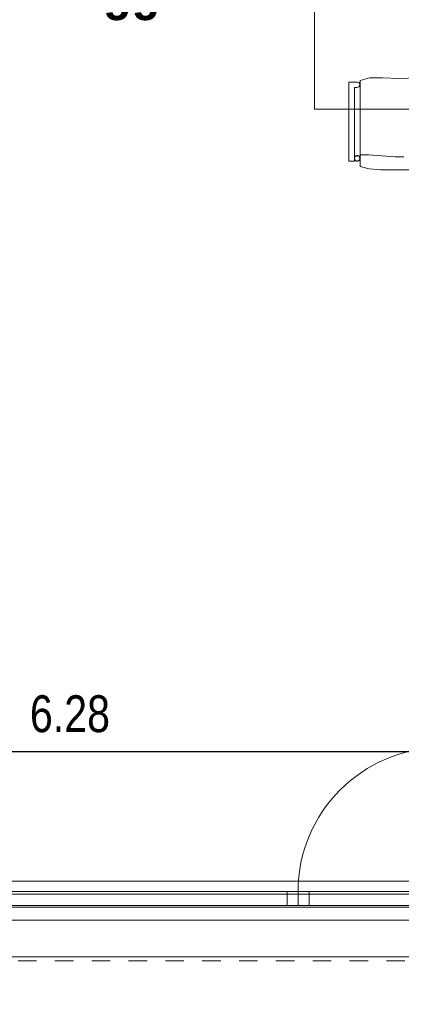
# Model space of a CAD drawing. Header units: metres. Extents: x -7.1 to 26.5, y -14.7 to 18.1.
# Tile 16 of 182: x 5.2 to 7.2, y -4.3 to 1. Entities that reach past the tile are written whole.
import ezdxf

# ---------------------------------------------------------------- set-up
doc = ezdxf.new("R2010")
doc.units = ezdxf.units.M
doc.header["$PDMODE"] = 65
doc.linetypes.add('AUSGEZOGEN', pattern=[0])
doc.linetypes.add('STRICHLINIE_S4', pattern=[0.0055, 0.0035, -0.001, 0, -0.001])
for name, color, linetype in [('XR$1$010 Fenster', 7, 'AUSGEZOGEN'), ('XR$1$030 Bodenaufbauten', 7, 'AUSGEZOGEN'), ('XR$1$065 Möbel Einrichtung', 7, 'AUSGEZOGEN'), ('XR$1$080 Raumdefinitionen Kontur', 7, 'AUSGEZOGEN'), ('XR$2$080 Raumdefinitionen Text_1', 7, 'AUSGEZOGEN'), ('XR$2$105 Bemassungen 100', 7, 'AUSGEZOGEN'), ('XR$3$035 Decken', 7, 'AUSGEZOGEN')]:
    doc.layers.add(name, color=color, linetype=linetype)
doc.styles.add('ARIAL', font='arial.ttf')
doc.dimstyles.new('DIMSTYLE_3', dxfattribs={"dimtxt": 0.2, "dimasz": 0.3, "dimexe": 0, "dimexo": 0, "dimgap": 0.1, "dimtad": 2, "dimrnd": 0.005, "dimzin": 4, "dimdsep": 46, "dimtxsty": 'ARIAL', "dimblk1": 'ALL_ML_STRICH', "dimblk2": 'ALL_ML_STRICH', "dimsah": 1, "dimcen": 0, "dimclrd": 7, "dimclre": 7, "dimclrt": 7, "dimadec": 0, "dimazin": 0, "dimtfac": 1, "dimtdec": 0, "dimtix": 1, "dimtmove": 2, "dimatfit": 3, "dimfxl": 0, "dimtzin": 0, "dimlwd": 0, "dimlwe": 18, "dimarcsym": 0})

# ---------------------------------------------------------------- blocks, each defined once
blk = doc.blocks.new('ALL_ML_STRICH')
at = {"color": 0, "linetype": 'ByBlock', "lineweight": -2}
for p, q in [((0, -0.5), (0, 0.5)), ((-0.3, -0.3), (0.3, 0.3)), ((-1, 0), (0.5, 0))]:
    blk.add_line(p, q, dxfattribs=at)
blk = doc.blocks.new('*D146')
at = {"layer": 'DEFPOINTS', "color": 7, "linetype": 'AUSGEZOGEN', "lineweight": 18, "transparency": 16777216}
for p in [(2.2818, -2.9416), (2.2818, -2.9416), (8.5618, -2.9416)]:
    blk.add_point(p, dxfattribs=at)
at = {"layer": 'XR$2$105 Bemassungen 100', "color": 7, "linetype": 'AUSGEZOGEN', "lineweight": -2, "transparency": 16777216}
for p, q in [((2.2818, -2.9416), (2.2818, -2.9416)), ((2.2818, -2.9416), (8.5618, -2.9416)), ((8.5618, -2.9416), (8.5618, -2.9416))]:
    blk.add_line(p, q, dxfattribs=at)
at = {"layer": 'XR$2$105 Bemassungen 100', "color": 7, "linetype": 'AUSGEZOGEN', "lineweight": 18, "transparency": 16777216, "xscale": 0.3, "yscale": 0.3, "zscale": 0.3, "rotation": 180}
blk.add_blockref('ALL_ML_STRICH', (2.2818, -2.9416), dxfattribs=at)
at = {"layer": 'XR$2$105 Bemassungen 100', "color": 7, "linetype": 'AUSGEZOGEN', "lineweight": 18, "transparency": 16777216, "xscale": 0.3, "yscale": 0.3, "zscale": 0.3}
blk.add_blockref('ALL_ML_STRICH', (8.5618, -2.9416), dxfattribs=at)
at = {"layer": 'XR$2$105 Bemassungen 100', "color": 7, "linetype": 'AUSGEZOGEN', "lineweight": 18, "transparency": 16777216, "insert": (5.4332, -2.7382), "char_height": 0.2, "width": 0.64, "attachment_point": 5, "style": 'ARIAL'}
blk.add_mtext('\\W0.80;\\A1;{\\A1;{6.28\\H0.132000;\\S^ ;}}', dxfattribs=at)

msp = doc.modelspace()

# ---------------------------------------------------------------- linework, layer by layer
at = {"layer": 'XR$1$010 Fenster', "color": 7, "linetype": 'AUSGEZOGEN', "lineweight": 13, "transparency": 33554687}
for p, q in [((6.6118, -3.7015), (3.9318, -3.7015)), ((6.6718, -3.7015), (6.6118, -3.7015)), ((6.6118, -3.7015), (6.6118, -3.7765)), ((6.7318, -3.7015), (6.6718, -3.7015)), ((6.6718, -3.7015), (6.6718, -3.7765)), ((6.6718, -3.7765), (6.6718, -3.7015)), ((7.4518, -3.7015), (6.7318, -3.7015)), ((6.7318, -3.7765), (6.7318, -3.7015)), ((3.9318, -3.7765), (6.6118, -3.7765)), ((6.6118, -3.7765), (6.6718, -3.7765)), ((6.6718, -3.7765), (6.7318, -3.7765)), ((6.7318, -3.7765), (7.4518, -3.7765))]:
    msp.add_line(p, q, dxfattribs=at)
msp.add_arc((7.4518, -3.7015), 0.78, 90, 180, dxfattribs=at)
at = {"layer": 'XR$1$030 Bodenaufbauten', "color": 254, "linetype": 'AUSGEZOGEN', "lineweight": 13, "transparency": 33554687}
msp.add_lwpolyline([(2.2618, -3.7865), (22.6418, -3.7865), (22.6418, 10.7535), (14.8918, 10.7535), (14.8918, 6.0735), (10.0118, 6.0735), (10.0118, 8.0099), (10.0118, 10.7535), (2.2618, 10.7535), (2.2618, -3.7865)], close=True, dxfattribs=at)
at = {"layer": 'XR$1$030 Bodenaufbauten', "color": 7, "linetype": 'AUSGEZOGEN', "lineweight": 18, "transparency": 33554687}
msp.add_lwpolyline([(1.9518, -6.6565), (22.9518, -6.6565), (22.9518, -3.8565), (1.9518, -3.8565), (1.9518, -6.6565)], close=True, dxfattribs=at)
at = {"layer": 'XR$1$065 Möbel Einrichtung', "color": 8, "linetype": 'AUSGEZOGEN', "lineweight": 13, "transparency": 33554687}
for p, q in [((6.7618, 0.5425), (6.7618, 1.4425)), ((7.0082, 0.6982), (7.0601, 0.7135)), ((7.0082, 0.2324), (7.0082, 0.6982)), ((7.0601, 0.7135), (7.1302, 0.7137)), ((7.1302, 0.7137), (7.2232, 0.7095)), ((7.2232, 0.7095), (7.3161, 0.7137)), ((6.9482, 0.6903), (6.9932, 0.6903)), ((6.9482, 0.261), (6.9482, 0.6903)), ((6.9932, 0.6608), (6.9782, 0.6608)), ((6.9782, 0.6608), (6.9782, 0.261)), ((6.9932, 0.6903), (7.002, 0.6879)), ((7.002, 0.6637), (6.9932, 0.6608)), ((7.002, 0.6879), (7.0074, 0.6804)), ((7.0074, 0.6712), (7.002, 0.6637)), ((7.0074, 0.6804), (7.0074, 0.6712)), ((8.5618, 0.5425), (6.7618, 0.5425)), ((7.0084, 0.29), (7.0082, 0.2886)), ((7.0089, 0.2913), (7.0084, 0.29)), ((7.0096, 0.2925), (7.0089, 0.2913)), ((7.0105, 0.2936), (7.0096, 0.2925)), ((7.0116, 0.2945), (7.0105, 0.2936)), ((7.0128, 0.2952), (7.0116, 0.2945)), ((7.0141, 0.2957), (7.0128, 0.2952)), ((7.0155, 0.2959), (7.0141, 0.2957)), ((7.0162, 0.2959), (7.0155, 0.2959)), ((7.0542, 0.2949), (7.0162, 0.2959)), ((7.1997, 0.2839), (7.0542, 0.2949)), ((7.2467, 0.2839), (7.1997, 0.2839)), ((6.9782, 0.261), (6.9482, 0.261)), ((7.0584, 0.2198), (7.0082, 0.2324)), ((7.1211, 0.2147), (7.0584, 0.2198)), ((7.2232, 0.2147), (7.1211, 0.2147)), ((7.3252, 0.2147), (7.2232, 0.2147))]:
    msp.add_line(p, q, dxfattribs=at)
for points in [[(7.0082, 0.6982), (7.0601, 0.7135), (7.1302, 0.7137), (7.2232, 0.7095), (7.3161, 0.7137), (7.3862, 0.7135), (7.4382, 0.6982), (7.4382, 0.2324), (7.3879, 0.2198), (7.3252, 0.2147), (7.2232, 0.2147), (7.1211, 0.2147), (7.0584, 0.2198), (7.0082, 0.2324), (7.0082, 0.6982)], [(6.9482, 0.6903), (6.9932, 0.6903), (7.002, 0.6879), (7.0074, 0.6804), (7.0074, 0.6712), (7.002, 0.6637), (6.9932, 0.6608), (6.9782, 0.6608), (6.9782, 0.261), (6.9482, 0.261), (6.9482, 0.6903)], [(6.9932, 0.261), (6.9906, 0.2612), (6.988, 0.2619), (6.9857, 0.263), (6.9835, 0.2645), (6.9817, 0.2663), (6.9802, 0.2685), (6.9791, 0.2708), (6.9784, 0.2733), (6.9782, 0.276), (6.9784, 0.2786), (6.9791, 0.2811), (6.9802, 0.2834), (6.9817, 0.2856), (6.9835, 0.2874), (6.9857, 0.2889), (6.988, 0.29), (6.9906, 0.2907), (6.9932, 0.2909), (6.9958, 0.2907), (6.9983, 0.29), (7.0007, 0.2889), (7.0028, 0.2874), (7.0046, 0.2856), (7.0061, 0.2834), (7.0073, 0.2811), (7.0079, 0.2786), (7.0082, 0.276), (7.0079, 0.2733), (7.0073, 0.2708), (7.0061, 0.2685), (7.0046, 0.2663), (7.0028, 0.2645), (7.0007, 0.263), (6.9983, 0.2619), (6.9958, 0.2612), (6.9932, 0.261)]]:
    msp.add_lwpolyline(points, close=True, dxfattribs=at)
for points in [[(6.9932, 0.2909), (6.9911, 0.2908), (6.9891, 0.2904), (6.9872, 0.2897), (6.9854, 0.2888), (6.9837, 0.2876), (6.9822, 0.2862), (6.9809, 0.2846), (6.9798, 0.2828), (6.979, 0.281), (6.9785, 0.279), (6.9782, 0.277), (6.9782, 0.2749), (6.9785, 0.2729), (6.979, 0.2709), (6.9798, 0.2691), (6.9809, 0.2673), (6.9822, 0.2657), (6.9837, 0.2643), (6.9854, 0.2631), (6.9872, 0.2622), (6.9891, 0.2615), (6.9911, 0.2611), (6.9932, 0.261)], [(6.9932, 0.261), (6.9952, 0.2611), (6.9972, 0.2615), (6.9991, 0.2622), (7.001, 0.2631), (7.0026, 0.2643), (7.0041, 0.2657), (7.0054, 0.2673), (7.0065, 0.2691), (7.0073, 0.2709), (7.0078, 0.2729), (7.0081, 0.2749), (7.0081, 0.277), (7.0078, 0.279), (7.0073, 0.281), (7.0065, 0.2828), (7.0054, 0.2846), (7.0041, 0.2862), (7.0026, 0.2876), (7.001, 0.2888), (6.9991, 0.2897), (6.9972, 0.2904), (6.9952, 0.2908), (6.9932, 0.2909)]]:
    msp.add_lwpolyline(points, dxfattribs=at)
at = {"layer": 'XR$1$080 Raumdefinitionen Kontur', "color": 8, "linetype": 'AUSGEZOGEN', "lineweight": 13, "transparency": 33554687}
for points in [[(8.5618, -3.6456), (8.5618, 3.5835), (7.4318, 3.5835), (6.2318, 3.5835), (2.2818, 3.5835), (2.2818, -3.6456), (8.5618, -3.6456)], [(7.9418, -6.6565), (7.9418, -4.0565), (1.9518, -4.0565), (1.9518, -6.6565), (7.9418, -6.6565)]]:
    msp.add_lwpolyline(points, close=True, dxfattribs=at)
at = {"layer": 'XR$3$035 Decken', "color": 7, "linetype": 'AUSGEZOGEN', "lineweight": 18, "transparency": 33554687}
msp.add_lwpolyline([(1.9918, -6.6565), (22.9418, -6.6565), (22.9418, -3.7165), (1.9918, -3.7165), (1.9918, -6.6565)], close=True, dxfattribs=at)
at = {"layer": 'XR$3$035 Decken', "color": 8, "linetype": 'STRICHLINIE_S4', "lineweight": 18, "transparency": 33554687}
msp.add_lwpolyline([(2.0518, -6.6165), (22.8518, -6.6165), (22.8518, -4.0765), (2.0518, -4.0765), (2.0518, -6.6165)], close=True, dxfattribs=at)

# ---------------------------------------------------------------- texts
at = {"layer": 'XR$2$080 Raumdefinitionen Text_1', "color": 7, "linetype": 'AUSGEZOGEN', "transparency": 33554687, "insert": (3.1719, 1.5863), "char_height": 0.2, "width": 3.830787, "attachment_point": 1, "line_spacing_factor": 0.903614, "style": 'ARIAL'}
msp.add_mtext('\\A1;{\\fArial|b1|i0|c162|p34;\\W0.90909;E.06}\\P{\\fArial|b1|i0|c162|p34;\\W0.90909;Cucina / Pranzo / Soggiorno}\\P{\\W0.90909;SUP: 45.40 m\\H0.6x;\\S2^ ;}', dxfattribs=at)

# ---------------------------------------------------------------- dimensions: what is measured, and where the dimension line sits
at = {"layer": 'XR$2$105 Bemassungen 100', "color": 7, "linetype": 'AUSGEZOGEN', "lineweight": 18, "transparency": 33554687}
dim = msp.add_linear_dim(base=(8.5618, -2.9416), p1=(2.2818, -2.9416), p2=(8.5618, -2.9416), dimstyle='DIMSTYLE_3', override={"dimpost": '<>', "dimclrd": 7, "dimclre": 7, "dimclrt": 7, "dimlwd": 0, "dimlwe": 18}, dxfattribs=at)
dim.commit()
dim.dimension.update_dxf_attribs({"geometry": '*D146', "text_midpoint": (5.4332, -2.7382), "dimtype": 160})

doc.saveas('drawing.dxf')
